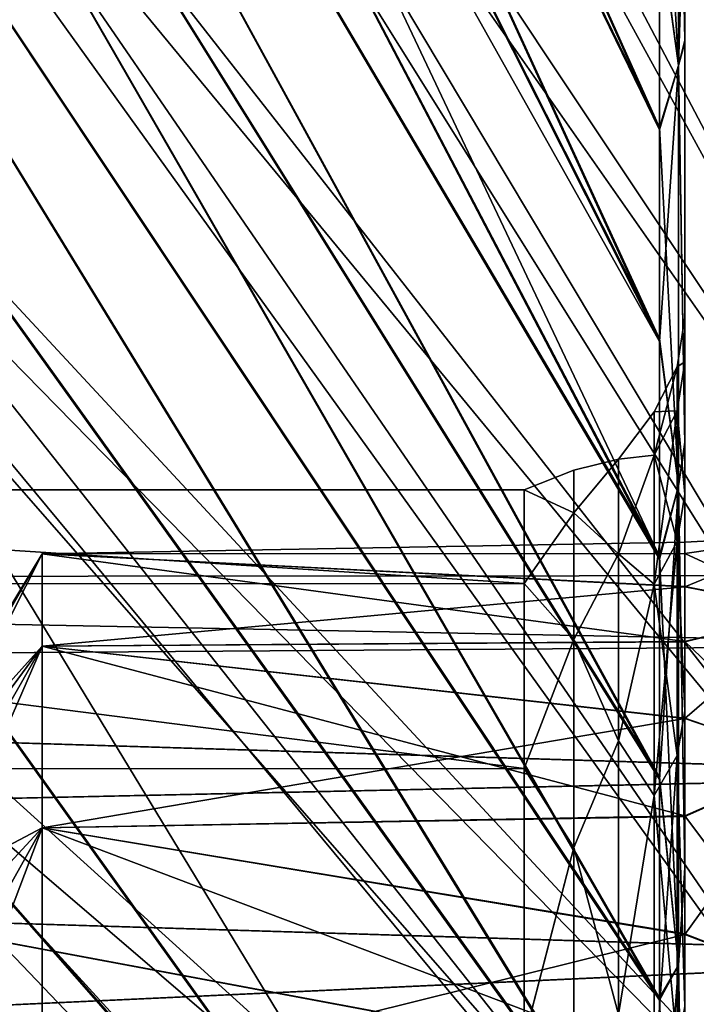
# Model space of a CAD drawing. Header units: metres. Extents: x 26 to 263, y -109 to 109.
# Tile 25 of 256: x 33.69 to 35.8, y -67.19 to -64.12. Entities that reach past the tile are written whole.
import ezdxf

# ---------------------------------------------------------------- set-up
doc = ezdxf.new("R2010")
doc.units = ezdxf.units.M
doc.layers.add('solid_500750', color=7, linetype='CONTINUOUS')

msp = doc.modelspace()

# ---------------------------------------------------------------- linework, layer by layer
at = {"layer": 'solid_500750'}
for points in [[(30.503963, -52.881985, -25.29752), (35.682201, -64.466202, -17.005102), (35.682201, -63.833054, -16.189074)], [(30.503963, -52.881985, -25.29752), (30.503963, -53.829674, -26.459742), (35.682201, -64.466202, -17.005102)], [(30.503963, -52.895409, 10.975437), (35.682201, -63.825489, 1.839198), (35.682201, -64.458321, 2.656201)], [(30.503963, -53.843456, 12.136376), (30.503963, -52.895409, 10.975437), (35.682201, -64.458321, 2.656201)], [(31.913504, -53.028851, 11.964664), (37.09174, -64.518059, 3.507901), (37.09174, -63.832077, 2.698238)], [(31.913504, -53.028851, 11.964664), (31.913504, -54.990292, 14.127403), (37.09174, -64.518059, 3.507901)], [(31.913504, -53.406002, -26.753763), (37.09174, -64.511009, -17.839529), (37.09174, -65.24926, -18.602404)], [(31.913504, -55.386009, -28.855539), (31.913504, -53.406002, -26.753763), (37.09174, -65.24926, -18.602404)], [(31.913504, -53.406002, -26.753763), (37.09174, -63.825546, -17.029394), (37.09174, -64.511009, -17.839529)], [(30.503963, -53.829674, -26.459742), (35.682201, -65.124535, -17.747166), (35.682201, -64.466202, -17.005102)], [(30.503963, -53.829674, -26.459742), (30.503963, -54.835869, -27.573435), (35.682201, -65.124535, -17.747166)], [(30.503963, -53.843456, 12.136376), (35.682201, -64.458321, 2.656201), (35.682201, -65.116539, 3.399301)], [(30.503963, -54.848972, 13.2478), (30.503963, -53.843456, 12.136376), (35.682201, -65.116539, 3.399301)], [(30.503963, -54.835869, -27.573435), (30.503963, -55.898945, -28.636377), (35.682201, -65.124535, -17.747166)], [(30.503963, -54.848972, 13.2478), (35.682201, -65.116539, 3.399301), (35.682201, -65.794548, 4.073477)], [(30.503963, -55.909405, 14.306901), (30.503963, -54.848972, 13.2478), (35.682201, -65.794548, 4.073477)], [(31.913504, -54.990292, 14.127403), (37.09174, -65.256821, 4.270297), (37.09174, -64.518059, 3.507901)], [(31.913504, -54.990292, 14.127403), (31.913504, -57.038105, 15.995999), (37.09174, -65.256821, 4.270297)], [(31.913504, -55.386009, -28.855539), (37.09174, -65.24926, -18.602404), (37.09174, -66.037163, -19.314644)], [(31.913504, -57.425465, -30.65209), (31.913504, -55.386009, -28.855539), (37.09174, -66.037163, -19.314644)], [(30.503963, -55.898945, -28.636377), (35.682201, -65.802444, -18.420263), (35.682201, -65.124535, -17.747166)], [(30.503963, -55.898945, -28.636377), (30.503963, -57.014946, -29.644308), (35.682201, -65.802444, -18.420263)], [(30.503963, -57.021942, 15.310899), (30.503963, -55.909405, 14.306901), (35.682201, -65.794548, 4.073477)], [(30.503963, -57.014946, -29.644308), (35.682201, -66.488495, -19.023319), (35.682201, -65.802444, -18.420263)], [(30.503963, -57.014946, -29.644308), (30.503963, -58.17931, -30.593233), (35.682201, -66.488495, -19.023319)], [(30.503963, -57.021942, 15.310899), (35.682201, -65.794548, 4.073477), (35.682201, -66.480827, 4.677554)], [(30.503963, -58.18335, 16.256947), (30.503963, -57.021942, 15.310899), (35.682201, -66.480827, 4.677554)], [(31.913504, -57.038105, 15.995999), (37.09174, -66.045273, 4.982086), (37.09174, -65.256821, 4.270297)], [(31.913504, -57.038105, 15.995999), (37.09174, -66.880852, 5.640646), (37.09174, -66.045273, 4.982086)], [(31.913504, -57.038105, 15.995999), (31.913504, -59.103786, 17.568136), (37.09174, -66.880852, 5.640646)], [(31.913504, -57.425465, -30.65209), (37.09174, -66.037163, -19.314644), (37.09174, -66.872192, -19.973686)], [(31.913504, -59.472118, -32.159561), (31.913504, -57.425465, -30.65209), (37.09174, -66.872192, -19.973686)], [(30.503963, -58.17931, -30.593233), (35.682201, -67.175285, -19.559753), (35.682201, -66.488495, -19.023319)], [(30.503963, -58.17931, -30.593233), (30.503963, -59.388863, -31.480906), (35.682201, -67.175285, -19.559753)], [(30.503963, -58.18335, 16.256947), (35.682201, -66.480827, 4.677554), (35.682201, -67.167961, 5.214948)], [(30.503963, -59.390221, 17.142441), (30.503963, -58.18335, 16.256947), (35.682201, -67.167961, 5.214948)], [(31.913504, -59.103786, 17.568136), (37.09174, -67.763931, 6.245249), (37.09174, -66.880852, 5.640646)], [(31.913504, -59.103786, 17.568136), (31.913504, -61.148228, 18.870541), (37.09174, -67.763931, 6.245249)], [(30.503963, -59.388863, -31.480906), (35.682201, -67.856117, -20.033396), (35.682201, -67.175285, -19.559753)], [(30.503963, -59.388863, -31.480906), (30.503963, -60.641956, -32.306267), (35.682201, -67.856117, -20.033396)], [(30.503963, -59.390221, 17.142441), (35.682201, -67.167961, 5.214948), (35.682201, -67.849236, 5.689466)], [(30.503963, -60.641289, 17.96644), (30.503963, -59.390221, 17.142441), (35.682201, -67.849236, 5.689466)], [(31.913504, -59.472118, -32.159561), (37.09174, -66.872192, -19.973686), (37.09174, -67.754814, -20.57885)], [(31.913504, -61.477455, -33.398746), (31.913504, -59.472118, -32.159561), (37.09174, -67.754814, -20.57885)], [(30.503963, -60.641289, 17.96644), (35.682201, -67.849236, 5.689466), (35.682201, -69.16983, 6.46607)], [(30.503963, -61.935406, 18.727776), (30.503963, -60.641289, 17.96644), (35.682201, -69.16983, 6.46607)], [(30.503963, -60.641956, -32.306267), (30.503963, -61.936749, -33.067928), (35.682201, -67.856117, -20.033396)], [(31.913504, -61.148228, 18.870541), (37.09174, -68.69088, 6.791911), (37.09174, -67.763931, 6.245249)], [(31.913504, -61.148228, 18.870541), (31.913504, -63.108513, 19.916365), (37.09174, -68.69088, 6.791911)], [(31.913504, -61.477455, -33.398746), (37.09174, -67.754814, -20.57885), (37.09174, -68.681358, -21.126125)], [(31.913504, -63.392933, -34.392456), (31.913504, -61.477455, -33.398746), (37.09174, -68.681358, -21.126125)], [(30.503963, -63.268532, 19.423561), (30.503963, -61.935406, 18.727776), (35.682201, -69.16983, 6.46607)], [(30.503963, -61.936749, -33.067928), (35.682201, -69.175636, -20.808519), (35.682201, -67.856117, -20.033396)], [(30.503963, -61.936749, -33.067928), (30.503963, -63.26936, -33.763378), (35.682201, -69.175636, -20.808519)], [(31.913504, -63.108513, 19.916365), (37.09174, -69.646942, 7.271977), (37.09174, -68.69088, 6.791911)], [(31.913504, -63.108513, 19.916365), (31.913504, -64.955063, 20.740202), (37.09174, -69.646942, 7.271977)], [(35.740849, -63.163631, 0.41458), (35.740849, -64.265961, 2.064335), (35.682201, -63.237873, 0.963843)], [(35.740849, -64.265961, -16.403746), (35.740849, -63.163631, -14.753991), (35.682201, -63.833054, -16.189074)], [(35.740849, -64.265961, -16.403746), (35.760601, -63.622471, -15.079528), (35.740849, -63.163631, -14.753991)], [(35.740849, -63.163631, 0.41458), (35.760601, -63.615673, 0.729214), (35.760601, -64.186661, 1.577895)], [(35.740849, -63.163631, 0.41458), (35.760601, -64.186661, 1.577895), (35.740849, -64.265961, 2.064335)], [(35.740849, -64.265961, 2.064335), (35.682201, -63.825489, 1.839198), (35.682201, -63.237873, 0.963843)], [(30.503963, -63.268532, 19.423561), (35.682201, -69.16983, 6.46607), (35.682201, -70.41684, 7.048668)], [(30.503963, -64.634712, 20.050547), (30.503963, -63.268532, 19.423561), (35.682201, -70.41684, 7.048668)], [(30.503963, -63.26936, -33.763378), (30.503963, -64.635033, -34.390095), (35.682201, -69.175636, -20.808519)], [(31.913504, -63.392933, -34.392456), (37.09174, -68.681358, -21.126125), (37.09174, -69.637314, -21.606947)], [(31.913504, -65.197525, -35.176949), (31.913504, -63.392933, -34.392456), (37.09174, -69.637314, -21.606947)], [(35.740849, -64.265961, -16.403746), (35.760601, -64.193947, -15.927398), (35.760601, -63.622471, -15.079528)], [(35.760601, -64.186661, 1.577895), (35.760601, -63.615673, 0.729214), (35.760601, -63.622471, -15.079528)], [(35.760601, -64.186661, 1.577895), (35.760601, -63.622471, -15.079528), (35.760601, -64.193947, -15.927398)], [(35.740849, -64.265961, 2.064335), (35.682201, -64.458321, 2.656201), (35.682201, -63.825489, 1.839198)], [(35.740849, -64.265961, -16.403746), (35.682201, -63.833054, -16.189074), (35.682201, -64.466202, -17.005102)], [(35.740849, -64.265961, 2.064335), (35.760601, -64.186661, 1.577895), (35.760601, -65.43853, 3.094094)], [(35.740849, -64.265961, -16.403746), (35.760601, -65.446236, -17.441669), (35.760601, -64.193947, -15.927398)], [(35.760601, -64.186661, 1.577895), (35.760601, -65.050003, -7.170369), (35.760601, -65.188202, -5.411864)], [(35.760601, -65.43853, 3.094094), (35.760601, -64.186661, 1.577895), (35.760601, -65.188202, -5.411864)], [(35.760601, -64.186661, 1.577895), (35.760601, -64.193947, -15.927398), (35.760601, -65.050003, -7.170369)], [(35.760601, -64.193947, -15.927398), (35.760601, -65.446236, -17.441669), (35.760601, -65.050003, -7.170369)], [(35.740849, -64.265961, 2.064335), (35.740849, -65.574203, 3.556094), (35.682201, -64.458321, 2.656201)], [(35.740849, -64.265961, -16.403746), (35.682201, -64.466202, -17.005102), (35.682201, -65.124535, -17.747166)], [(35.740849, -65.574203, -17.895504), (35.740849, -64.265961, -16.403746), (35.682201, -65.124535, -17.747166)], [(35.740849, -65.574203, -17.895504), (35.760601, -65.446236, -17.441669), (35.740849, -64.265961, -16.403746)], [(35.740849, -64.265961, 2.064335), (35.760601, -65.43853, 3.094094), (35.740849, -65.574203, 3.556094)], [(35.740849, -65.574203, 3.556094), (35.682201, -65.116539, 3.399301), (35.682201, -64.458321, 2.656201)], [(30.503963, -66.029922, 20.607021), (30.503963, -64.634712, 20.050547), (35.682201, -70.41684, 7.048668)], [(30.503963, -64.635033, -34.390095), (35.682201, -70.421509, -21.390009), (35.682201, -69.175636, -20.808519)], [(30.503963, -64.635033, -34.390095), (30.503963, -66.030098, -34.946495), (35.682201, -70.421509, -21.390009)], [(31.913504, -64.955063, 20.740202), (37.09174, -70.629921, 7.685448), (37.09174, -69.646942, 7.271977)], [(31.913504, -64.955063, 20.740202), (31.913504, -66.70002, 21.387447), (37.09174, -70.629921, 7.685448)], [(35.736275, -65.204056, -7.169705), (35.760601, -65.188202, -5.411864), (35.760601, -65.050003, -7.170369)], [(35.736275, -65.204056, -7.169705), (35.760601, -65.050003, -7.170369), (35.760601, -65.188408, -8.928838)], [(35.760601, -65.446236, -17.441669), (35.760601, -65.188408, -8.928838), (35.760601, -65.050003, -7.170369)], [(35.740849, -65.574203, 3.556094), (35.682201, -65.794548, 4.073477), (35.682201, -65.116539, 3.399301)], [(35.740849, -65.574203, -17.895504), (35.682201, -65.124535, -17.747166), (35.682201, -65.802444, -18.420263)], [(35.736275, -65.340668, -5.433918), (35.760601, -65.5998, -3.696112), (35.760601, -65.188202, -5.411864)], [(35.736275, -65.204056, -7.169705), (35.736275, -65.340668, -5.433918), (35.760601, -65.188202, -5.411864)], [(35.736275, -65.340668, -8.905494), (35.760601, -65.188408, -8.928838), (35.760601, -65.600197, -10.644511)], [(35.736275, -65.340668, -8.905494), (35.736275, -65.204056, -7.169705), (35.760601, -65.188408, -8.928838)], [(35.760601, -65.43853, 3.094094), (35.760601, -65.188202, -5.411864), (35.760601, -65.5998, -3.696112)], [(35.760601, -65.446236, -17.441669), (35.760601, -65.600197, -10.644511), (35.760601, -65.188408, -8.928838)], [(31.913504, -65.197525, -35.176949), (37.09174, -69.637314, -21.606947), (37.09174, -70.620544, -22.021275)], [(31.913504, -66.904724, -35.794857), (31.913504, -65.197525, -35.176949), (37.09174, -70.620544, -22.021275)], [(35.665295, -65.478523, -5.455752), (35.736275, -65.340668, -5.433918), (35.736275, -65.204056, -7.169705)], [(35.665295, -65.343636, -7.169705), (35.736275, -65.204056, -7.169705), (35.736275, -65.340668, -8.905494)], [(35.665295, -65.343636, -7.169705), (35.665295, -65.478523, -5.455752), (35.736275, -65.204056, -7.169705)], [(35.554623, -65.491455, -6.274084), (35.665295, -65.478523, -5.455752), (35.665295, -65.343636, -7.169705)], [(35.554623, -65.491455, -8.065327), (35.665295, -65.343636, -7.169705), (35.665295, -65.478523, -8.883658)], [(35.554623, -65.491455, -8.065327), (35.554623, -65.491455, -6.274084), (35.665295, -65.343636, -7.169705)], [(35.665295, -65.879875, -3.784003), (35.736275, -65.747131, -3.74087), (35.736275, -65.340668, -5.433918)], [(35.665295, -65.478523, -5.455752), (35.665295, -65.879875, -3.784003), (35.736275, -65.340668, -5.433918)], [(35.665295, -65.478523, -8.883658), (35.736275, -65.340668, -8.905494), (35.736275, -65.747131, -10.598541)], [(35.665295, -65.478523, -8.883658), (35.665295, -65.343636, -7.169705), (35.736275, -65.340668, -8.905494)], [(35.736275, -65.340668, -5.433918), (35.736275, -65.747131, -3.74087), (35.760601, -65.5998, -3.696112)], [(35.736275, -65.747131, -10.598541), (35.736275, -65.340668, -8.905494), (35.760601, -65.600197, -10.644511)], [(35.740849, -65.574203, 3.556094), (35.760601, -65.43853, 3.094094), (35.760601, -66.763458, 4.33602)], [(35.760601, -65.43853, 3.094094), (35.760601, -65.5998, -3.696112), (35.760601, -66.274536, -2.065959)], [(35.760601, -66.763458, 4.33602), (35.760601, -65.43853, 3.094094), (35.760601, -66.274536, -2.065959)], [(35.740849, -65.574203, -17.895504), (35.760601, -66.770866, -18.681568), (35.760601, -65.446236, -17.441669)], [(35.760601, -65.446236, -17.441669), (35.760601, -66.770866, -18.681568), (35.760601, -65.600197, -10.644511)], [(35.415108, -65.65818, -5.484207), (35.554623, -65.786285, -4.507272), (35.554623, -65.491455, -6.274084)], [(35.415108, -65.525528, -7.169705), (35.554623, -65.491455, -6.274084), (35.554623, -65.491455, -8.065327)], [(35.415108, -65.525528, -7.169705), (35.415108, -65.65818, -5.484207), (35.554623, -65.491455, -6.274084)], [(35.415108, -65.65818, -8.855205), (35.554623, -65.491455, -8.065327), (35.554623, -65.786285, -9.832139)], [(35.415108, -65.65818, -8.855205), (35.415108, -65.525528, -7.169705), (35.554623, -65.491455, -8.065327)], [(35.554623, -65.786285, -4.507272), (35.665295, -65.879875, -3.784003), (35.665295, -65.478523, -5.455752)], [(35.554623, -65.491455, -6.274084), (35.554623, -65.786285, -4.507272), (35.665295, -65.478523, -5.455752)], [(35.554623, -65.786285, -9.832139), (35.665295, -65.478523, -8.883658), (35.665295, -65.879875, -10.555408)], [(35.554623, -65.786285, -9.832139), (35.554623, -65.491455, -8.065327), (35.665295, -65.478523, -8.883658)], [(35.665295, -65.879875, -10.555408), (35.665295, -65.478523, -8.883658), (35.736275, -65.747131, -10.598541)], [(35.415108, -65.525528, -7.169705), (35.260601, -65.586639, -8.056463), (35.260601, -65.586594, -6.283467)], [(35.415108, -65.65818, -8.855205), (35.260601, -65.586639, -8.056463), (35.415108, -65.525528, -7.169705)], [(35.415108, -65.525528, -7.169705), (35.260601, -65.586594, -6.283467), (35.415108, -65.65818, -5.484207)], [(35.260601, -65.586594, -6.283467), (35.260601, -65.586639, -8.056463), (30.760599, -65.58683, -6.281785)], [(35.260601, -65.87812, -4.534014), (35.260601, -65.586594, -6.283467), (30.760599, -65.58683, -6.281785)], [(35.260601, -65.586639, -8.056463), (30.760599, -65.58683, -8.057626), (30.760599, -65.58683, -6.281785)], [(35.260601, -65.586639, -8.056463), (35.260601, -65.878242, -9.805882), (30.760599, -65.58683, -8.057626)], [(35.260601, -65.878242, -9.805882), (30.760599, -65.879128, -9.809124), (30.760599, -65.58683, -8.057626)], [(35.260601, -65.87812, -4.534014), (30.760599, -65.58683, -6.281785), (30.760599, -65.879128, -4.530287)], [(35.415108, -65.65818, -5.484207), (35.260601, -65.586594, -6.283467), (35.260601, -65.87812, -4.534014)], [(35.415108, -65.65818, -8.855205), (35.260601, -65.878242, -9.805882), (35.260601, -65.586639, -8.056463)], [(35.740849, -65.574203, 3.556094), (35.740849, -67.065956, 4.864331), (35.682201, -65.794548, 4.073477)], [(35.740849, -65.574203, -17.895504), (35.682201, -65.802444, -18.420263), (35.682201, -66.488495, -19.023319)], [(35.740849, -67.065956, -19.203741), (35.740849, -65.574203, -17.895504), (35.682201, -66.488495, -19.023319)], [(35.740849, -67.065956, -19.203741), (35.760601, -66.770866, -18.681568), (35.740849, -65.574203, -17.895504)], [(35.740849, -65.574203, 3.556094), (35.760601, -66.763458, 4.33602), (35.740849, -67.065956, 4.864331)], [(35.736275, -65.747131, -3.74087), (35.760601, -66.274536, -2.065959), (35.760601, -65.5998, -3.696112)], [(35.736275, -65.747131, -10.598541), (35.760601, -65.600197, -10.644511), (35.760601, -66.275116, -12.274581)], [(35.760601, -66.770866, -18.681568), (35.760601, -66.275116, -12.274581), (35.760601, -65.600197, -10.644511)], [(35.415108, -66.052872, -10.499201), (35.260601, -65.878242, -9.805882), (35.415108, -65.65818, -8.855205)], [(35.415108, -65.65818, -5.484207), (35.260601, -65.87812, -4.534014), (35.415108, -66.052872, -3.84021)], [(35.415108, -65.65818, -5.484207), (35.415108, -66.052872, -3.84021), (35.554623, -65.786285, -4.507272)], [(35.415108, -66.052872, -10.499201), (35.415108, -65.65818, -8.855205), (35.554623, -65.786285, -9.832139)], [(35.665295, -66.537811, -2.19562), (35.736275, -66.413445, -2.132252), (35.736275, -65.747131, -3.74087)], [(35.665295, -65.879875, -3.784003), (35.665295, -66.537811, -2.19562), (35.736275, -65.747131, -3.74087)], [(35.665295, -65.879875, -10.555408), (35.736275, -65.747131, -10.598541), (35.736275, -66.413445, -12.207159)], [(35.736275, -65.747131, -3.74087), (35.736275, -66.413445, -2.132252), (35.760601, -66.274536, -2.065959)], [(35.736275, -66.413445, -12.207159), (35.736275, -65.747131, -10.598541), (35.760601, -66.275116, -12.274581)], [(36.148827, -65.728531, -6.377483), (35.760601, -65.784302, -6.319609), (35.760601, -65.75, -7.171738)], [(36.148827, -65.728531, -6.377483), (36.148827, -65.964684, -4.810736), (35.760601, -65.784302, -6.319609)], [(36.148827, -65.728531, -7.961927), (35.760601, -65.75, -7.171738), (35.760601, -65.784637, -8.023856)], [(36.148827, -65.728531, -7.961927), (36.148827, -65.728531, -6.377483), (35.760601, -65.75, -7.171738)], [(36.148827, -65.728531, -7.961927), (35.760601, -65.784637, -8.023856), (35.760601, -65.888115, -8.871239)], [(36.148827, -65.964684, -9.528675), (36.148827, -65.728531, -7.961927), (35.760601, -65.888115, -8.871239)], [(35.760601, -65.75, -7.171738), (35.760601, -65.784302, -6.319609), (33.760601, -65.786034, -8.040917)], [(35.760601, -65.784637, -8.023856), (35.760601, -65.75, -7.171738), (33.760601, -65.786034, -8.040917)], [(33.298717, -66.698128, -8.862775), (33.760601, -66.07283, -9.759578), (33.760601, -65.786034, -8.040917)], [(33.298717, -66.550003, -7.169705), (33.760601, -65.786034, -8.040917), (33.760601, -65.786034, -6.298493)], [(33.298717, -66.587105, -8.019474), (33.298717, -66.698128, -8.862775), (33.760601, -65.786034, -8.040917)], [(33.298717, -66.550003, -7.169705), (33.298717, -66.587105, -8.019474), (33.760601, -65.786034, -8.040917)], [(33.298717, -66.587105, -6.319937), (33.760601, -65.786034, -6.298493), (33.760601, -66.07283, -4.579834)], [(33.298717, -66.587105, -6.319937), (33.298717, -66.550003, -7.169705), (33.760601, -65.786034, -6.298493)], [(35.760601, -65.784302, -6.319609), (33.760601, -65.786034, -6.298493), (33.760601, -65.786034, -8.040917)], [(35.760601, -65.784302, -6.319609), (35.760601, -65.887459, -5.472194), (33.760601, -65.786034, -6.298493)], [(35.760601, -65.888115, -8.871239), (35.760601, -65.784637, -8.023856), (33.760601, -65.786034, -8.040917)], [(35.760601, -65.888115, -8.871239), (33.760601, -65.786034, -8.040917), (33.760601, -66.07283, -9.759578)], [(35.760601, -66.058891, -4.635506), (33.760601, -66.07283, -4.579834), (33.760601, -65.786034, -6.298493)], [(35.760601, -65.887459, -5.472194), (35.760601, -66.058891, -4.635506), (33.760601, -65.786034, -6.298493)], [(35.415108, -66.052872, -3.84021), (35.554623, -66.367905, -2.813083), (35.554623, -65.786285, -4.507272)], [(35.415108, -66.052872, -10.499201), (35.554623, -65.786285, -9.832139), (35.554623, -66.367905, -11.526327)], [(35.554623, -65.786285, -4.507272), (35.554623, -66.367905, -2.813083), (35.665295, -65.879875, -3.784003)], [(35.554623, -66.367905, -11.526327), (35.554623, -65.786285, -9.832139), (35.665295, -65.879875, -10.555408)], [(35.740849, -67.065956, 4.864331), (35.682201, -66.480827, 4.677554), (35.682201, -65.794548, 4.073477)], [(36.148827, -65.964684, -4.810736), (35.760601, -65.887459, -5.472194), (35.760601, -65.784302, -6.319609)], [(36.960598, -65.85289, -7.933546), (26.260599, -65.860931, -8.034801), (26.260599, -65.860931, -6.30461)], [(36.960598, -65.852936, -6.405205), (36.960598, -65.85289, -7.933546), (26.260599, -65.860931, -6.30461)], [(36.960598, -65.85289, -7.933546), (36.960598, -66.070175, -9.422766), (26.260599, -65.860931, -8.034801)], [(36.960598, -66.070358, -4.915792), (36.960598, -65.852936, -6.405205), (26.260599, -65.860931, -6.30461)], [(36.960598, -66.070358, -4.915792), (26.260599, -65.860931, -6.30461), (26.260599, -66.145737, -4.598027)], [(36.960598, -66.070175, -9.422766), (26.260599, -66.145737, -9.741385), (26.260599, -65.860931, -8.034801)], [(35.260601, -66.453613, -2.855638), (35.260601, -65.87812, -4.534014), (30.760599, -65.879128, -4.530287)], [(35.260601, -65.878242, -9.805882), (35.260601, -66.453812, -11.484226), (30.760599, -65.879128, -9.809124)], [(35.260601, -66.453812, -11.484226), (30.760599, -66.455605, -11.48828), (30.760599, -65.879128, -9.809124)], [(35.260601, -66.453613, -2.855638), (30.760599, -65.879128, -4.530287), (30.760599, -66.455605, -2.85113)], [(35.760601, -66.059868, -9.707868), (35.760601, -65.888115, -8.871239), (33.760601, -66.07283, -9.759578)], [(35.415108, -66.052872, -3.84021), (35.260601, -65.87812, -4.534014), (35.260601, -66.453613, -2.855638)], [(35.415108, -66.052872, -10.499201), (35.260601, -66.453812, -11.484226), (35.260601, -65.878242, -9.805882)], [(35.554623, -66.367905, -2.813083), (35.665295, -66.537811, -2.19562), (35.665295, -65.879875, -3.784003)], [(35.554623, -66.367905, -11.526327), (35.665295, -65.879875, -10.555408), (35.665295, -66.537811, -12.143791)], [(35.665295, -66.537811, -12.143791), (35.665295, -65.879875, -10.555408), (35.736275, -66.413445, -12.207159)], [(36.148827, -65.964684, -4.810736), (35.760601, -66.058891, -4.635506), (35.760601, -65.887459, -5.472194)], [(36.148827, -65.964684, -9.528675), (35.760601, -65.888115, -8.871239), (35.760601, -66.059868, -9.707868)], [(36.148827, -65.964684, -4.810736), (36.148827, -66.431702, -3.296685), (35.760601, -66.058891, -4.635506)], [(36.148827, -65.964684, -9.528675), (35.760601, -66.059868, -9.707868), (35.760601, -66.298904, -10.528364)], [(36.148827, -66.431702, -11.042727), (36.148827, -65.964684, -9.528675), (35.760601, -66.298904, -10.528364)], [(30.503963, -66.029922, 20.607021), (35.682201, -70.41684, 7.048668), (35.682201, -71.580086, 7.475983)], [(30.503963, -67.450775, 21.091793), (30.503963, -66.029922, 20.607021), (35.682201, -71.580086, 7.475983)], [(30.503963, -66.030098, -34.946495), (35.682201, -71.583641, -21.81654), (35.682201, -70.421509, -21.390009)], [(30.503963, -66.030098, -34.946495), (30.503963, -67.450851, -35.431225), (35.682201, -71.583641, -21.81654)], [(35.415108, -66.699875, -12.061213), (35.260601, -66.453812, -11.484226), (35.415108, -66.052872, -10.499201)], [(35.415108, -66.052872, -3.84021), (35.260601, -66.453613, -2.855638), (35.415108, -66.699875, -2.278198)], [(35.415108, -66.052872, -3.84021), (35.415108, -66.699875, -2.278198), (35.554623, -66.367905, -2.813083)], [(35.415108, -66.699875, -12.061213), (35.415108, -66.052872, -10.499201), (35.554623, -66.367905, -11.526327)], [(36.960598, -66.070175, -9.422766), (36.960598, -66.475105, -10.802484), (26.260599, -66.145737, -9.741385)], [(36.960598, -66.475502, -3.53585), (36.960598, -66.070358, -4.915792), (26.260599, -66.145737, -4.598027)], [(33.298717, -67.138, -10.504402), (33.760601, -66.638588, -11.407592), (33.760601, -66.07283, -9.759578)], [(33.298717, -66.882225, -9.693192), (33.298717, -67.138, -10.504402), (33.760601, -66.07283, -9.759578)], [(33.298717, -66.698128, -8.862775), (33.298717, -66.882225, -9.693192), (33.760601, -66.07283, -9.759578)], [(33.298717, -66.882225, -4.64622), (33.760601, -66.07283, -4.579834), (33.760601, -66.638588, -2.931819)], [(33.298717, -66.698128, -5.476636), (33.298717, -66.587105, -6.319937), (33.760601, -66.07283, -4.579834)], [(33.298717, -66.882225, -4.64622), (33.298717, -66.698128, -5.476636), (33.760601, -66.07283, -4.579834)], [(35.760601, -66.058891, -4.635506), (35.760601, -66.297607, -3.814909), (33.760601, -66.07283, -4.579834)], [(35.760601, -66.298904, -10.528364), (35.760601, -66.059868, -9.707868), (33.760601, -66.07283, -9.759578)], [(35.760601, -66.298904, -10.528364), (33.760601, -66.07283, -9.759578), (33.760601, -66.638588, -11.407592)], [(35.760601, -66.601875, -3.016527), (33.760601, -66.638588, -2.931819), (33.760601, -66.07283, -4.579834)], [(35.760601, -66.297607, -3.814909), (35.760601, -66.601875, -3.016527), (33.760601, -66.07283, -4.579834)], [(36.148827, -66.431702, -3.296685), (35.760601, -66.297607, -3.814909), (35.760601, -66.058891, -4.635506)], [(36.960598, -66.475502, -3.53585), (26.260599, -66.145737, -4.598027), (26.260599, -66.707558, -2.961617)], [(36.960598, -66.475105, -10.802484), (26.260599, -66.707558, -11.377793), (26.260599, -66.145737, -9.741385)], [(35.760601, -66.603477, -11.326613), (35.760601, -66.298904, -10.528364), (33.760601, -66.638588, -11.407592)], [(35.736275, -66.413445, -2.132252), (35.760601, -67.195114, -0.562245), (35.760601, -66.274536, -2.065959)], [(35.736275, -66.413445, -12.207159), (35.760601, -66.275116, -12.274581), (35.760601, -67.195877, -13.778205)], [(35.760601, -66.763458, 4.33602), (35.760601, -66.274536, -2.065959), (35.760601, -67.195114, -0.562245)], [(35.760601, -66.770866, -18.681568), (35.760601, -67.195877, -13.778205), (35.760601, -66.275116, -12.274581)], [(36.148827, -66.431702, -3.296685), (35.760601, -66.601875, -3.016527), (35.760601, -66.297607, -3.814909)], [(36.148827, -66.431702, -11.042727), (35.760601, -66.298904, -10.528364), (35.760601, -66.603477, -11.326613)], [(35.415108, -66.699875, -2.278198), (35.554623, -67.220436, -1.237733), (35.554623, -66.367905, -2.813083)], [(35.415108, -66.699875, -12.061213), (35.554623, -66.367905, -11.526327), (35.554623, -67.220436, -13.101679)], [(35.554623, -66.367905, -2.813083), (35.554623, -67.220436, -1.237733), (35.665295, -66.537811, -2.19562)], [(35.554623, -67.220436, -13.101679), (35.554623, -66.367905, -11.526327), (35.665295, -66.537811, -12.143791)], [(35.665295, -67.436111, -0.729716), (35.736275, -67.323189, -0.647673), (35.736275, -66.413445, -2.132252)], [(35.665295, -66.537811, -2.19562), (35.665295, -67.436111, -0.729716), (35.736275, -66.413445, -2.132252)], [(35.665295, -66.537811, -12.143791), (35.736275, -66.413445, -12.207159), (35.736275, -67.323189, -13.691738)], [(35.736275, -66.413445, -2.132252), (35.736275, -67.323189, -0.647673), (35.760601, -67.195114, -0.562245)], [(35.736275, -67.323189, -13.691738), (35.736275, -66.413445, -12.207159), (35.760601, -67.195877, -13.778205)], [(35.260601, -67.297096, -1.295168), (35.260601, -66.453613, -2.855638), (30.760599, -66.455605, -2.85113)], [(35.415108, -66.699875, -2.278198), (35.260601, -66.453613, -2.855638), (35.260601, -67.297096, -1.295168)], [(36.148827, -66.431702, -3.296685), (36.148827, -67.119171, -1.86915), (35.760601, -66.601875, -3.016527)], [(36.148827, -66.431702, -11.042727), (35.760601, -66.603477, -11.326613), (35.760601, -66.970459, -12.095369)], [(36.148827, -67.119171, -12.470262), (36.148827, -66.431702, -11.042727), (35.760601, -66.970459, -12.095369)], [(36.960598, -66.475105, -10.802484), (36.960598, -67.037598, -12.061895), (26.260599, -66.707558, -11.377793)], [(36.960598, -67.038101, -2.276565), (36.960598, -66.475502, -3.53585), (26.260599, -66.707558, -2.961617)], [(35.260601, -66.453812, -11.484226), (35.260601, -67.297379, -13.044681), (30.760599, -66.455605, -11.48828)], [(35.260601, -67.297379, -13.044681), (30.760599, -67.300339, -13.049201), (30.760599, -66.455605, -11.48828)], [(35.260601, -67.297096, -1.295168), (30.760599, -66.455605, -2.85113), (30.760599, -67.300339, -1.29021)], [(35.415108, -66.699875, -12.061213), (35.260601, -67.297379, -13.044681), (35.260601, -66.453812, -11.484226)], [(35.740849, -67.065956, 4.864331), (35.682201, -67.167961, 5.214948), (35.682201, -66.480827, 4.677554)], [(35.740849, -67.065956, -19.203741), (35.682201, -66.488495, -19.023319), (35.682201, -67.175285, -19.559753)], [(35.554623, -67.220436, -1.237733), (35.665295, -67.436111, -0.729716), (35.665295, -66.537811, -2.19562)], [(35.554623, -67.220436, -13.101679), (35.665295, -66.537811, -12.143791), (35.665295, -67.436111, -13.609695)], [(35.665295, -67.436111, -13.609695), (35.665295, -66.537811, -12.143791), (35.736275, -67.323189, -13.691738)], [(35.760601, -66.601875, -3.016527), (35.760601, -66.968575, -2.247608), (33.760601, -66.638588, -2.931819)], [(35.760601, -66.970459, -12.095369), (35.760601, -66.603477, -11.326613), (33.760601, -66.638588, -11.407592)], [(36.148827, -67.119171, -1.86915), (35.760601, -66.968575, -2.247608), (35.760601, -66.601875, -3.016527)], [(33.298717, -67.856255, -12.044705), (33.760601, -67.467896, -12.940008), (33.760601, -66.638588, -11.407592)], [(33.298717, -67.463501, -11.290234), (33.298717, -67.856255, -12.044705), (33.760601, -66.638588, -11.407592)], [(33.298717, -67.138, -10.504402), (33.298717, -67.463501, -11.290234), (33.760601, -66.638588, -11.407592)], [(33.298717, -67.463501, -3.049177), (33.760601, -66.638588, -2.931819), (33.760601, -67.467896, -1.399402)], [(33.298717, -67.138, -3.835009), (33.298717, -66.882225, -4.64622), (33.760601, -66.638588, -2.931819)], [(33.298717, -67.463501, -3.049177), (33.298717, -67.138, -3.835009), (33.760601, -66.638588, -2.931819)], [(35.760601, -66.970459, -12.095369), (33.760601, -66.638588, -11.407592), (33.760601, -67.467896, -12.940008)], [(35.760601, -67.395203, -1.512228), (33.760601, -67.467896, -1.399402), (33.760601, -66.638588, -2.931819)], [(35.760601, -66.968575, -2.247608), (35.760601, -67.395203, -1.512228), (33.760601, -66.638588, -2.931819)], [(36.960598, -67.038101, -2.276565), (26.260599, -66.707558, -2.961617), (26.260599, -67.531067, -1.440033)], [(36.960598, -67.037598, -12.061895), (26.260599, -67.531067, -12.899378), (26.260599, -66.707558, -11.377793)], [(31.913504, -66.70002, 21.387447), (37.09174, -71.623268, 8.02745), (37.09174, -70.629921, 7.685448)], [(31.913504, -66.70002, 21.387447), (31.913504, -68.37365, 21.896486), (37.09174, -71.623268, 8.02745)], [(35.415108, -67.583267, -13.502781), (35.260601, -67.297379, -13.044681), (35.415108, -66.699875, -12.061213)], [(35.415108, -66.699875, -2.278198), (35.260601, -67.297096, -1.295168), (35.415108, -67.583267, -0.83663)], [(35.415108, -66.699875, -2.278198), (35.415108, -67.583267, -0.83663), (35.554623, -67.220436, -1.237733)], [(35.415108, -67.583267, -13.502781), (35.415108, -66.699875, -12.061213), (35.554623, -67.220436, -13.101679)], [(35.740849, -67.065956, 4.864331), (35.760601, -66.763458, 4.33602), (35.760601, -68.093361, 5.318316)], [(35.740849, -67.065956, -19.203741), (35.760601, -68.100014, -19.662094), (35.760601, -66.770866, -18.681568)], [(35.760601, -68.093361, 5.318316), (35.760601, -66.763458, 4.33602), (35.760601, -67.195114, -0.562245)], [(35.760601, -66.770866, -18.681568), (35.760601, -68.100014, -19.662094), (35.760601, -67.195877, -13.778205)], [(31.913504, -66.904724, -35.794857), (37.09174, -70.620544, -22.021275), (37.09174, -71.614517, -22.364164)], [(31.913504, -68.544624, -36.281982), (31.913504, -66.904724, -35.794857), (37.09174, -71.614517, -22.364164)], [(35.760601, -67.397346, -12.830564), (35.760601, -66.970459, -12.095369), (33.760601, -67.467896, -12.940008)], [(36.148827, -67.119171, -1.86915), (35.760601, -67.395203, -1.512228), (35.760601, -66.968575, -2.247608)], [(36.148827, -67.119171, -12.470262), (35.760601, -66.970459, -12.095369), (35.760601, -67.397346, -12.830564)], [(36.960598, -67.037598, -12.061895), (36.960598, -67.763893, -13.240986), (26.260599, -67.531067, -12.899378)], [(36.960598, -67.764404, -1.097705), (36.960598, -67.038101, -2.276565), (26.260599, -67.531067, -1.440033)], [(35.740849, -67.065956, 4.864331), (35.740849, -68.715714, 5.966662), (35.682201, -67.167961, 5.214948)], [(35.740849, -67.065956, -19.203741), (35.682201, -67.175285, -19.559753), (35.682201, -67.856117, -20.033396)], [(35.740849, -68.715714, -20.306072), (35.740849, -67.065956, -19.203741), (35.682201, -67.856117, -20.033396)], [(35.740849, -68.715714, -20.306072), (35.760601, -68.100014, -19.662094), (35.740849, -67.065956, -19.203741)], [(35.740849, -67.065956, 4.864331), (35.760601, -68.093361, 5.318316), (35.740849, -68.715714, 5.966662)], [(36.148827, -67.119171, -1.86915), (36.148827, -68.011719, -0.560021), (35.760601, -67.395203, -1.512228)], [(36.148827, -67.119171, -12.470262), (35.760601, -67.397346, -12.830564), (35.760601, -67.881523, -13.528298)], [(36.148827, -68.011719, -13.77939), (36.148827, -67.119171, -12.470262), (35.760601, -67.881523, -13.528298)], [(35.740849, -68.715714, 5.966662), (35.682201, -67.849236, 5.689466), (35.682201, -67.167961, 5.214948)]]:
    msp.add_3dface(points, dxfattribs=at)

doc.saveas('drawing.dxf')
